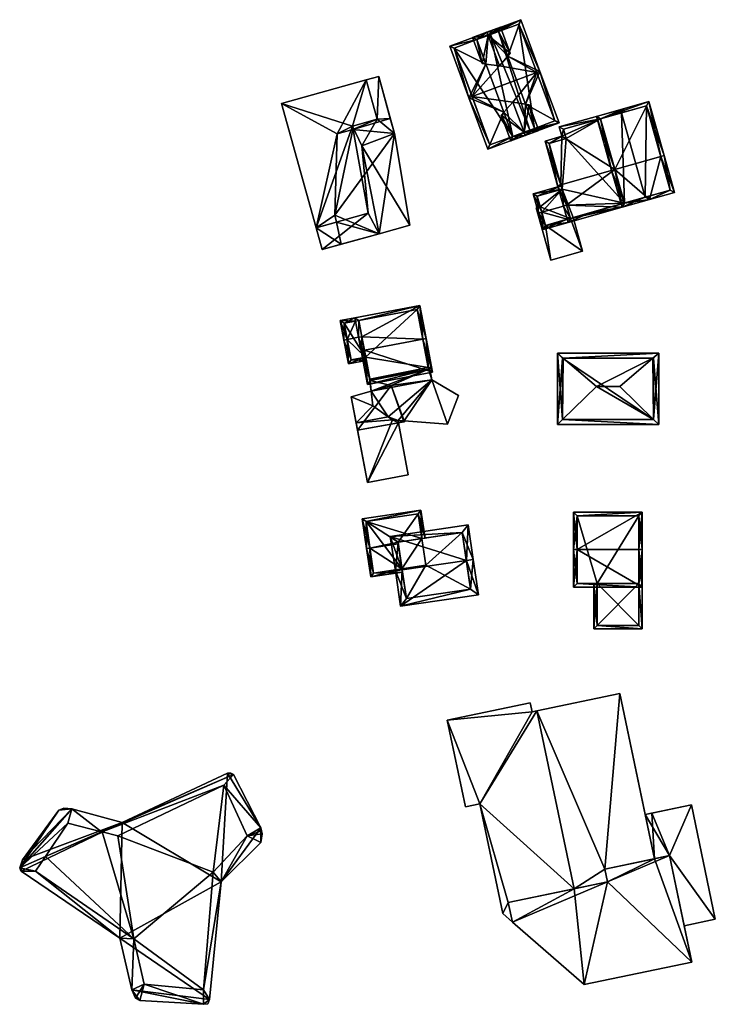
# Model space of a CAD drawing. Header units: inches. Extents: x 2685601 to 2690022, y 1235992 to 1239010.
# Tile 116 of 256: x 2685614 to 2685716, y 1237805 to 1237950. Entities that reach past the tile are written whole.
import ezdxf

# ---------------------------------------------------------------- set-up
doc = ezdxf.new("R2010")
doc.units = ezdxf.units.IN
doc.header["$MEASUREMENT"] = 0
doc.layers.add('Flugdach', color=10, linetype='Continuous')
doc.layers.add('Gebaeude Einzelhaus', color=10, linetype='Continuous')

msp = doc.modelspace()

# ---------------------------------------------------------------- meshes
at = {"layer": 'Flugdach'}
mesh = msp.add_polyface(dxfattribs=at)
corners = [(2685709.589, 1237826.806, 461.159), (2685712.826, 1237834.266, 461.159), (2685707, 1237833.047, 461.159), (2685716.344, 1237817.451, 461.159), (2685707.38, 1237826.344, 461.159), (2685706.021, 1237832.842, 461.159), (2685711.747, 1237816.49, 461.159), (2685712.826, 1237834.266, 461.059), (2685716.344, 1237817.451, 461.059), (2685706.021, 1237832.842, 461.132), (2685706.021, 1237832.843, 461.059), (2685711.747, 1237816.49, 461.059), (2685709.589, 1237826.806, 461.059), (2685707.38, 1237826.344, 461.059)]
mesh.append_faces([[corners[k] for k in face] for face in [(3, 0, 6), (0, 2, 4), (4, 2, 5), (3, 1, 0), (0, 1, 2)]], dxfattribs={"color": 13})
mesh.append_faces([[corners[k] for k in face] for face in [(7, 12, 10), (10, 12, 13), (7, 8, 12), (12, 8, 11), (8, 3, 11), (11, 3, 6), (10, 2, 7), (10, 9, 2), (9, 5, 2), (2, 1, 7), (1, 3, 7), (7, 3, 8)]], dxfattribs={"color": 41})
at = {"layer": 'Gebaeude Einzelhaus'}
mesh = msp.add_polyface(dxfattribs=at)
corners = [(2685681.235, 1237946.917, 463.419), (2685687.694, 1237949.846, 463.113), (2685677.231, 1237945.965, 463.113), (2685685.764, 1237944.492, 465.776), (2685690.521, 1237942.225, 468.09), (2685684.425, 1237948.1, 463.419), (2685682.57, 1237943.322, 465.767), (2685680.059, 1237938.344, 468.09), (2685680.527, 1237938.518, 468.09), (2685684.546, 1237943.043, 466.348), (2685690.052, 1237942.051, 468.09), (2685686.524, 1237932.665, 463.421), (2685682.866, 1237930.775, 463.113), (2685693.329, 1237934.656, 463.113), (2685685.2, 1237936.233, 465.767), (2685688.385, 1237937.429, 465.776), (2685689.713, 1237933.849, 463.422), (2685686.518, 1237937.726, 466.348), (2685677.874, 1237945.67, 463.419), (2685687.399, 1237949.204, 463.419), (2685683.161, 1237931.418, 463.421), (2685692.686, 1237934.951, 463.421), (2685692.686, 1237934.951, 451.695), (2685687.399, 1237949.204, 451.695), (2685684.425, 1237948.101, 451.695), (2685677.874, 1237945.67, 451.695), (2685681.235, 1237946.918, 451.695), (2685683.161, 1237931.418, 451.695), (2685686.524, 1237932.665, 451.695), (2685689.713, 1237933.849, 451.695)]
mesh.append_faces([[corners[k] for k in face] for face in [(13, 21, 4), (4, 21, 10), (13, 16, 21), (12, 11, 13), (13, 11, 16), (12, 20, 11), (12, 7, 20), (20, 7, 8), (19, 4, 10), (0, 1, 5), (5, 1, 19), (19, 1, 4), (18, 2, 0), (0, 2, 1), (18, 7, 2), (18, 8, 7), (17, 8, 14), (14, 8, 7), (15, 10, 17), (17, 10, 8), (15, 4, 10), (16, 13, 15), (13, 16, 11), (15, 13, 4), (14, 12, 11), (12, 14, 7), (11, 12, 13), (9, 10, 3), (3, 10, 4), (6, 8, 9), (9, 8, 10), (6, 7, 8), (0, 2, 6), (6, 2, 7), (5, 1, 0), (1, 5, 3), (1, 3, 4), (0, 1, 2)]], dxfattribs={"color": 13})
mesh.append_faces([[corners[k] for k in face] for face in [(26, 28, 25), (25, 28, 27), (29, 23, 22), (29, 24, 23), (16, 29, 21), (21, 29, 22), (20, 28, 11), (20, 27, 28), (8, 18, 20), (20, 18, 27), (27, 18, 25), (26, 25, 0), (0, 25, 18), (19, 24, 5), (19, 23, 24), (19, 22, 23), (10, 21, 19), (19, 21, 22)]], dxfattribs={"color": 41})
mesh = msp.add_polyface(dxfattribs=at)
corners = [(2685682.882, 1237947.528, 466.348), (2685686.134, 1237944.932, 465.602), (2685684.72, 1237948.743, 465.602), (2685685.764, 1237944.492, 465.776), (2685682.708, 1237947.996, 466.348), (2685684.546, 1237943.043, 466.348), (2685688.17, 1237933.275, 466.348), (2685690.355, 1237933.554, 465.602), (2685688.951, 1237937.338, 465.602), (2685688.344, 1237932.806, 466.348), (2685688.385, 1237937.429, 465.776), (2685686.518, 1237937.726, 466.348), (2685684.825, 1237935.808, 465.602), (2685686.229, 1237932.023, 465.602), (2685685.2, 1237936.233, 465.767), (2685680.593, 1237947.213, 465.602), (2685682.007, 1237943.401, 465.602), (2685682.57, 1237943.322, 465.767), (2685684.425, 1237948.1, 465.776), (2685689.713, 1237933.849, 465.776), (2685681.235, 1237946.918, 465.767), (2685686.524, 1237932.665, 465.767), (2685686.524, 1237932.665, 463.421), (2685689.029, 1237933.595, 451.695), (2685686.524, 1237932.665, 451.695), (2685689.713, 1237933.849, 463.422), (2685689.713, 1237933.849, 451.695), (2685684.425, 1237948.1, 463.419), (2685681.235, 1237946.917, 463.419), (2685683.252, 1237947.665, 451.695), (2685681.235, 1237946.918, 451.695), (2685684.425, 1237948.1, 451.695)]
mesh.append_faces([[corners[k] for k in face] for face in [(21, 12, 14), (21, 13, 12), (21, 9, 13), (21, 6, 9), (4, 20, 15), (15, 20, 16), (16, 20, 17), (4, 0, 20), (7, 19, 8), (8, 19, 10), (7, 9, 19), (19, 9, 6), (1, 18, 2), (2, 18, 4), (4, 18, 0), (1, 3, 18), (0, 17, 5), (0, 16, 17), (4, 15, 0), (0, 15, 16), (14, 6, 11), (6, 13, 9), (14, 12, 6), (6, 12, 13), (6, 10, 11), (6, 8, 10), (9, 7, 6), (6, 7, 8), (3, 0, 5), (0, 2, 4), (3, 1, 0), (0, 1, 2)]], dxfattribs={"color": 13})
mesh.append_faces([[corners[k] for k in face] for face in [(23, 31, 26), (23, 29, 31), (23, 24, 29), (29, 24, 30), (14, 22, 21), (17, 20, 28), (27, 0, 18), (27, 28, 0), (0, 28, 20), (31, 29, 27), (27, 29, 28), (28, 29, 30), (18, 3, 27), (25, 10, 19), (6, 25, 19), (25, 23, 26), (6, 22, 25), (25, 22, 23), (23, 22, 24), (6, 21, 22)]], dxfattribs={"color": 41})
mesh = msp.add_polyface(dxfattribs=at)
corners = [(2685664.299, 1237931.303, 467.033), (2685666.829, 1237918.346, 467.033), (2685671.347, 1237919.59, 467.033), (2685669.095, 1237933.095, 467.033), (2685662.895, 1237934.166, 475.132), (2685666.557, 1237935.183, 475.132), (2685664.949, 1237940.976, 475.132), (2685652.464, 1237937.51, 475.132), (2685657.541, 1237919.225, 475.132), (2685665.218, 1237921.369, 475.132), (2685665.218, 1237921.369, 472.114), (2685666.829, 1237918.346, 472.114), (2685664.299, 1237931.303, 472.114), (2685658.427, 1237916.033, 472.114), (2685666.557, 1237935.183, 472.114), (2685669.097, 1237933.096, 472.114), (2685662.895, 1237934.166, 472.114), (2685666.769, 1237941.481, 472.114), (2685664.949, 1237940.976, 472.114), (2685657.541, 1237919.225, 472.114), (2685669.095, 1237933.095, 461.149), (2685671.347, 1237919.59, 461.149), (2685669.091, 1237933.118, 467.033), (2685668.479, 1237935.321, 461.149), (2685668.479, 1237935.321, 467.033), (2685669.091, 1237933.118, 461.149), (2685666.829, 1237918.346, 461.149), (2685661.226, 1237916.804, 467.033), (2685661.226, 1237916.804, 461.149), (2685660.539, 1237920.062, 461.149), (2685660.325, 1237921.077, 461.149), (2685662.978, 1237933.708, 461.149), (2685660.662, 1237933.029, 461.149), (2685652.464, 1237937.51, 461.148), (2685657.541, 1237919.225, 461.148), (2685664.949, 1237940.976, 461.149), (2685662.895, 1237934.166, 461.149), (2685666.557, 1237935.183, 461.149), (2685669.097, 1237933.096, 461.149), (2685669.091, 1237933.117, 461.149), (2685666.769, 1237941.481, 461.149), (2685658.427, 1237916.033, 461.148)]
mesh.append_faces([[corners[k] for k in face] for face in [(13, 10, 19), (14, 17, 18), (14, 15, 17), (10, 12, 16), (16, 12, 14), (14, 12, 15), (13, 11, 10), (10, 11, 12), (4, 8, 9), (4, 7, 8), (4, 6, 7), (4, 5, 6), (0, 2, 3), (0, 1, 2)]], dxfattribs={"color": 13})
mesh.append_faces([[corners[k] for k in face] for face in [(31, 37, 23), (23, 37, 40), (40, 37, 35), (31, 36, 37), (34, 28, 41), (34, 29, 28), (20, 39, 38), (11, 27, 1), (27, 41, 28), (11, 13, 27), (27, 13, 41), (19, 41, 13), (19, 34, 41), (17, 40, 18), (18, 40, 35), (15, 24, 17), (17, 24, 40), (40, 24, 23), (15, 22, 24), (15, 38, 22), (22, 38, 39), (38, 3, 20), (3, 12, 0), (38, 15, 3), (3, 15, 12), (12, 11, 0), (0, 11, 1), (34, 30, 29), (34, 32, 30), (32, 36, 31), (32, 35, 36), (36, 35, 37), (34, 33, 32), (32, 33, 35), (7, 18, 33), (33, 18, 35), (7, 6, 18), (6, 5, 18), (18, 5, 14), (5, 4, 14), (14, 4, 16), (4, 9, 16), (16, 9, 10), (9, 8, 10), (10, 8, 19), (19, 33, 34), (19, 7, 33), (19, 8, 7), (26, 20, 21), (20, 31, 25), (25, 31, 23), (26, 30, 20), (20, 30, 31), (31, 30, 32), (26, 29, 30), (26, 28, 29), (1, 21, 2), (1, 26, 21), (1, 27, 26), (26, 27, 28), (25, 23, 22), (22, 23, 24), (21, 20, 2), (2, 20, 3)]], dxfattribs={"color": 41})
mesh = msp.add_polyface(dxfattribs=at)
corners = [(2685702.523, 1237936.129, 460.976), (2685703.004, 1237936.265, 460.976), (2685702.868, 1237936.746, 460.581), (2685699.454, 1237935.263, 460.976), (2685693.365, 1237934.064, 460.581), (2685693.754, 1237932.685, 461.712), (2685693.597, 1237925.559, 467.094), (2685691.264, 1237931.983, 461.712), (2685701.559, 1237927.807, 467.094), (2685693.116, 1237925.423, 467.094), (2685694.998, 1237920.599, 462.023), (2685694.653, 1237919.982, 461.532), (2685702.614, 1237922.229, 461.531), (2685694.517, 1237920.464, 462.022), (2685706.026, 1237923.713, 462.022), (2685706.644, 1237923.368, 461.531), (2685702.959, 1237922.846, 462.021), (2685694.445, 1237922.558, 464.026), (2685706.509, 1237923.848, 462.021), (2685693.964, 1237922.422, 464.026), (2685697.83, 1237921.399, 462.022), (2685693.983, 1237933.719, 460.976), (2685694.371, 1237932.34, 462.107), (2685691.881, 1237931.638, 462.106), (2685699.454, 1237935.264, 452.313), (2685702.523, 1237936.129, 452.314), (2685693.983, 1237933.719, 452.313), (2685694.371, 1237932.34, 452.313), (2685691.881, 1237931.638, 452.313), (2685693.781, 1237924.909, 461.957), (2685693.781, 1237924.909, 452.313), (2685702.959, 1237922.847, 452.314), (2685706.026, 1237923.713, 452.314), (2685695.409, 1237920.715, 460.959), (2685695.409, 1237920.715, 452.313), (2685694.998, 1237920.599, 460.959), (2685694.998, 1237920.599, 452.313)]
mesh.append_faces([[corners[k] for k in face] for face in [(5, 23, 7), (7, 23, 9), (9, 23, 6), (5, 22, 23), (4, 21, 5), (5, 21, 22), (4, 3, 21), (4, 2, 3), (3, 2, 0), (0, 2, 1), (17, 9, 6), (17, 19, 9), (12, 14, 15), (15, 14, 18), (11, 20, 12), (12, 20, 14), (11, 10, 20), (11, 13, 10), (17, 9, 19), (17, 6, 9), (17, 8, 6), (17, 16, 8), (14, 15, 18), (10, 12, 17), (17, 12, 16), (16, 12, 14), (14, 12, 15), (13, 11, 10), (10, 11, 12), (6, 7, 9), (3, 5, 8), (8, 5, 6), (6, 5, 7), (3, 4, 5), (0, 2, 3), (3, 2, 4), (0, 1, 2)]], dxfattribs={"color": 13})
mesh.append_faces([[corners[k] for k in face] for face in [(24, 27, 26), (27, 30, 28), (30, 34, 36), (24, 31, 27), (27, 31, 30), (30, 31, 34), (24, 25, 31), (31, 25, 32), (33, 10, 35), (31, 20, 34), (34, 20, 33), (33, 20, 10), (31, 14, 20), (31, 32, 14), (29, 28, 30), (29, 23, 28), (17, 6, 29), (29, 6, 23), (23, 27, 28), (23, 22, 27), (22, 21, 27), (27, 21, 26), (3, 26, 21), (3, 24, 26), (3, 0, 24), (24, 0, 25)]], dxfattribs={"color": 41})
mesh = msp.add_polyface(dxfattribs=at)
corners = [(2685701.559, 1237927.806, 467.312), (2685706.554, 1237937.786, 460.751), (2685698.836, 1237935.609, 460.751), (2685708.313, 1237929.713, 467.312), (2685708.794, 1237929.849, 467.312), (2685701.078, 1237927.67, 467.312), (2685702.614, 1237922.229, 461.531), (2685706.644, 1237923.368, 461.531), (2685710.33, 1237924.408, 461.531), (2685709.713, 1237924.753, 462.041), (2685702.959, 1237922.846, 462.041), (2685706.209, 1237937.169, 461.149), (2685699.454, 1237935.264, 461.149), (2685709.713, 1237924.753, 452.314), (2685706.209, 1237937.169, 452.314), (2685702.523, 1237936.129, 460.976), (2685699.454, 1237935.263, 460.976), (2685702.523, 1237936.129, 452.314), (2685701.559, 1237927.807, 467.094), (2685702.959, 1237922.846, 462.021), (2685706.026, 1237923.713, 462.022), (2685706.026, 1237923.713, 452.314)]
mesh.append_faces([[corners[k] for k in face] for face in [(1, 12, 2), (2, 12, 5), (5, 12, 0), (4, 11, 1), (1, 11, 12), (4, 3, 11), (10, 5, 0), (10, 6, 5), (9, 7, 10), (10, 7, 6), (9, 8, 7), (9, 4, 8), (9, 3, 4), (3, 8, 4), (0, 7, 3), (3, 7, 8), (5, 6, 0), (0, 6, 7), (0, 2, 5), (4, 1, 3), (3, 1, 0), (0, 1, 2)]], dxfattribs={"color": 13})
mesh.append_faces([[corners[k] for k in face] for face in [(21, 14, 13), (21, 17, 14), (10, 20, 9), (9, 20, 13), (13, 20, 21), (10, 19, 20), (18, 12, 16), (18, 0, 12), (19, 10, 18), (18, 10, 0), (15, 14, 17), (15, 11, 14), (15, 12, 11), (15, 16, 12), (11, 13, 14), (3, 9, 11), (11, 9, 13)]], dxfattribs={"color": 41})
mesh = msp.add_polyface(dxfattribs=at)
corners = [(2685694.998, 1237920.599, 462.023), (2685694.445, 1237922.558, 464.026), (2685693.964, 1237922.422, 464.026), (2685694.517, 1237920.464, 462.022), (2685690.781, 1237921.524, 464.025), (2685690.989, 1237918.948, 461.531), (2685690.299, 1237921.388, 464.025), (2685694.653, 1237919.982, 461.532), (2685693.781, 1237924.909, 461.957), (2685693.645, 1237925.39, 461.535), (2685689.5, 1237924.22, 461.535), (2685691.334, 1237919.565, 462.022), (2685690.118, 1237923.875, 461.957), (2685690.118, 1237923.875, 452.313), (2685693.781, 1237924.909, 452.313), (2685690.558, 1237922.315, 460.959), (2685690.558, 1237922.315, 452.313), (2685691.334, 1237919.565, 460.959), (2685694.998, 1237920.599, 460.959), (2685694.998, 1237920.599, 452.313), (2685691.334, 1237919.565, 452.313)]
mesh.append_faces([[corners[k] for k in face] for face in [(12, 9, 8), (12, 10, 9), (12, 6, 10), (12, 4, 6), (11, 6, 4), (11, 5, 6), (3, 7, 11), (11, 7, 5), (8, 2, 1), (8, 4, 2), (8, 10, 4), (4, 10, 6), (8, 9, 10), (3, 5, 7), (3, 4, 5), (5, 4, 6), (0, 2, 3), (3, 2, 4), (0, 1, 2)]], dxfattribs={"color": 13})
mesh.append_faces([[corners[k] for k in face] for face in [(16, 19, 20), (13, 14, 16), (16, 14, 19), (18, 3, 17), (17, 3, 11), (18, 0, 3), (11, 15, 17), (15, 13, 16), (15, 12, 13), (11, 4, 15), (15, 4, 12), (13, 8, 14), (13, 12, 8)]], dxfattribs={"color": 41})
mesh = msp.add_polyface(dxfattribs=at)
corners = [(2685691.334, 1237919.565, 460.959), (2685692.141, 1237914.449, 460.959), (2685696.805, 1237915.765, 460.959), (2685689.968, 1237922.148, 460.959), (2685694.998, 1237920.599, 460.959), (2685695.409, 1237920.715, 460.959), (2685690.558, 1237922.315, 460.959), (2685696.805, 1237915.765, 452.313), (2685695.409, 1237920.715, 452.313), (2685689.968, 1237922.148, 452.313), (2685690.558, 1237922.315, 452.313), (2685692.141, 1237914.449, 452.313), (2685691.334, 1237919.565, 452.313), (2685694.998, 1237920.599, 452.313)]
mesh.append_faces([[corners[k] for k in face] for face in [(3, 0, 6), (0, 2, 4), (4, 2, 5), (3, 1, 0), (0, 1, 2)]], dxfattribs={"color": 13})
mesh.append_faces([[corners[k] for k in face] for face in [(12, 9, 10), (12, 11, 9), (8, 7, 13), (13, 7, 12), (12, 7, 11), (2, 1, 7), (7, 1, 11), (1, 3, 11), (11, 3, 9), (9, 6, 10), (9, 3, 6), (2, 7, 5), (5, 7, 8)]], dxfattribs={"color": 41})
mesh = msp.add_polyface(dxfattribs=at)
corners = [(2685663.241, 1237905.975, 467.837), (2685663.334, 1237905.484, 468.322), (2685663.825, 1237905.577, 468.322), (2685672.82, 1237907.791, 467.837), (2685664.278, 1237903.187, 470.684), (2685664.164, 1237901.108, 472.647), (2685663.787, 1237903.094, 470.684), (2685664.655, 1237901.201, 472.647), (2685673.252, 1237902.831, 472.647), (2685673.743, 1237902.924, 472.647), (2685665.099, 1237896.171, 467.504), (2685674.679, 1237897.988, 467.504), (2685672.423, 1237907.206, 468.323), (2685665.498, 1237896.756, 468.016), (2685674.094, 1237898.385, 468.015), (2685674.039, 1237898.673, 467.504), (2685672.423, 1237907.206, 457.836), (2685674.094, 1237898.385, 467.504), (2685674.039, 1237898.673, 457.836), (2685663.825, 1237905.578, 457.836), (2685664.851, 1237900.168, 467.95), (2685665.465, 1237896.931, 467.504), (2685664.851, 1237900.168, 457.836), (2685665.465, 1237896.931, 457.836), (2685665.498, 1237896.756, 467.504), (2685674.094, 1237898.385, 457.836), (2685665.498, 1237896.756, 457.836)]
mesh.append_faces([[corners[k] for k in face] for face in [(10, 14, 11), (11, 14, 9), (9, 14, 8), (5, 13, 10), (10, 13, 14), (5, 7, 13), (12, 9, 8), (2, 3, 12), (12, 3, 9), (1, 0, 2), (2, 0, 3), (6, 4, 5), (5, 4, 7), (7, 11, 8), (8, 11, 9), (5, 10, 7), (7, 10, 11), (3, 8, 9), (3, 4, 8), (8, 4, 7), (7, 4, 5), (5, 4, 6), (0, 2, 3), (3, 2, 4), (0, 1, 2)]], dxfattribs={"color": 13})
mesh.append_faces([[corners[k] for k in face] for face in [(23, 25, 26), (22, 18, 23), (23, 18, 25), (22, 16, 18), (22, 19, 16), (14, 24, 17), (14, 13, 24), (13, 21, 24), (21, 22, 23), (13, 20, 21), (21, 20, 22), (13, 7, 20), (20, 7, 4), (12, 16, 2), (2, 16, 19), (16, 15, 18), (15, 14, 17), (15, 8, 14), (16, 12, 15), (15, 12, 8)]], dxfattribs={"color": 41})
mesh = msp.add_polyface(dxfattribs=at)
corners = [(2685663.787, 1237903.094, 470.684), (2685663.825, 1237905.577, 468.322), (2685663.334, 1237905.484, 468.322), (2685664.278, 1237903.187, 470.684), (2685661.113, 1237905.571, 467.837), (2685663.241, 1237905.975, 467.837), (2685662.15, 1237902.783, 470.684), (2685661.659, 1237902.69, 470.684), (2685662.324, 1237899.18, 467.504), (2685664.944, 1237899.676, 467.504), (2685664.851, 1237900.168, 467.95), (2685661.696, 1237905.173, 468.322), (2685662.723, 1237899.764, 467.949), (2685663.825, 1237905.578, 457.836), (2685661.696, 1237905.173, 457.836), (2685662.723, 1237899.764, 457.836), (2685664.851, 1237900.168, 457.836)]
mesh.append_faces([[corners[k] for k in face] for face in [(8, 12, 9), (9, 12, 10), (8, 7, 12), (12, 7, 6), (7, 11, 6), (11, 5, 2), (7, 4, 11), (11, 4, 5), (8, 6, 7), (8, 10, 6), (6, 10, 0), (0, 10, 3), (8, 9, 10), (6, 4, 7), (0, 2, 6), (6, 2, 4), (4, 2, 5), (3, 1, 0), (0, 1, 2)]], dxfattribs={"color": 13})
mesh.append_faces([[corners[k] for k in face] for face in [(13, 16, 14), (14, 16, 15), (15, 16, 12), (12, 16, 10), (12, 14, 15), (6, 11, 12), (12, 11, 14), (2, 14, 11), (1, 13, 2), (2, 13, 14)]], dxfattribs={"color": 41})
mesh = msp.add_polyface(dxfattribs=at)
corners = [(2685708.01, 1237900.76, 464.357), (2685693.081, 1237900.76, 464.357), (2685693.957, 1237900.01, 465.23), (2685707.134, 1237900.01, 465.23), (2685698.824, 1237895.843, 470.082), (2685702.268, 1237895.843, 470.082), (2685707.241, 1237890.996, 465.124), (2685708.01, 1237890.246, 464.357), (2685693.081, 1237890.246, 464.357), (2685693.851, 1237890.996, 465.124), (2685707.26, 1237900.01, 465.105), (2685693.831, 1237900.01, 465.105), (2685693.831, 1237890.996, 465.105), (2685707.26, 1237890.996, 465.105), (2685707.26, 1237900.01, 452.843), (2685707.26, 1237890.996, 452.843), (2685693.831, 1237900.01, 452.843), (2685693.831, 1237890.996, 452.843)]
mesh.append_faces([[corners[k] for k in face] for face in [(9, 6, 7), (7, 6, 13), (13, 10, 7), (12, 9, 8), (11, 12, 8), (8, 9, 7), (2, 11, 1), (1, 11, 8), (3, 2, 0), (10, 3, 0), (7, 10, 0), (0, 2, 1), (9, 6, 4), (4, 6, 5), (8, 7, 9), (9, 7, 6), (1, 9, 2), (2, 9, 4), (1, 8, 9), (6, 3, 5), (7, 0, 6), (6, 0, 3), (3, 4, 5), (0, 2, 3), (3, 2, 4), (0, 1, 2)]], dxfattribs={"color": 13})
mesh.append_faces([[corners[k] for k in face] for face in [(15, 17, 16), (15, 16, 14), (9, 17, 15), (9, 15, 6), (12, 17, 9), (6, 15, 13), (16, 17, 11), (11, 17, 12), (14, 16, 2), (2, 16, 11), (3, 14, 2), (10, 14, 3), (15, 14, 13), (13, 14, 10)]], dxfattribs={"color": 41})
mesh = msp.add_polyface(dxfattribs=at)
corners = [(2685665.498, 1237896.756, 467.504), (2685665.644, 1237895.158, 467.504), (2685668.604, 1237895.984, 467.504), (2685665.413, 1237896.92, 467.504), (2685674.575, 1237896.854, 467.504), (2685670.524, 1237890.806, 467.504), (2685674.094, 1237898.385, 467.504), (2685676.912, 1237890.323, 467.504), (2685678.547, 1237894.545, 467.504), (2685674.266, 1237898.719, 467.504), (2685674.039, 1237898.673, 467.504), (2685665.465, 1237896.931, 467.504), (2685665.413, 1237896.92, 457.836), (2685665.644, 1237895.158, 457.836), (2685670.524, 1237890.806, 457.836), (2685676.912, 1237890.323, 457.836), (2685678.547, 1237894.545, 457.836), (2685674.575, 1237896.854, 457.836), (2685674.266, 1237898.719, 457.836), (2685674.039, 1237898.673, 457.836), (2685665.465, 1237896.931, 457.836), (2685669.627, 1237890.874, 457.836), (2685668.161, 1237891.401, 457.836), (2685668.799, 1237890.937, 457.836), (2685665.925, 1237893.025, 457.836), (2685665.498, 1237896.756, 457.836), (2685674.094, 1237898.385, 457.836)]
mesh.append_faces([[corners[k] for k in face] for face in [(3, 0, 11), (6, 9, 10), (6, 4, 9), (4, 7, 8), (4, 5, 7), (0, 2, 6), (6, 2, 4), (4, 2, 5), (3, 1, 0), (0, 1, 2)]], dxfattribs={"color": 13})
mesh.append_faces([[corners[k] for k in face] for face in [(17, 26, 18), (18, 26, 19), (25, 12, 20), (17, 13, 26), (26, 13, 25), (25, 13, 12), (17, 22, 13), (13, 22, 24), (17, 21, 22), (22, 21, 23), (17, 14, 21), (17, 15, 14), (17, 16, 15), (12, 11, 20), (12, 3, 11), (18, 19, 9), (9, 19, 10), (9, 4, 18), (18, 4, 17), (4, 8, 17), (17, 8, 16), (8, 7, 16), (16, 7, 15), (15, 7, 14), (14, 7, 5), (3, 13, 1), (3, 12, 13)]], dxfattribs={"color": 41})
mesh = msp.add_polyface(dxfattribs=at)
corners = [(2685663.664, 1237889.407, 470.759), (2685668.604, 1237895.984, 470.759), (2685662.735, 1237894.346, 470.759), (2685670.483, 1237890.643, 470.759), (2685670.578, 1237890.66, 470.759), (2685670.524, 1237890.806, 467.504), (2685670.578, 1237890.66, 457.836), (2685670.524, 1237890.806, 457.836), (2685668.604, 1237895.984, 467.504), (2685665.644, 1237895.158, 467.504), (2685662.735, 1237894.346, 457.836), (2685665.644, 1237895.158, 457.836), (2685663.455, 1237890.516, 465.019), (2685663.455, 1237890.516, 457.836), (2685663.664, 1237889.407, 465.019), (2685669.697, 1237890.501, 465.019), (2685670.483, 1237890.643, 457.836), (2685669.697, 1237890.501, 457.836), (2685665.925, 1237893.025, 457.836), (2685668.161, 1237891.401, 457.836), (2685669.627, 1237890.874, 457.836)]
mesh.append_faces([[corners[k] for k in face] for face in [(4, 1, 3), (3, 1, 0), (0, 1, 2)]], dxfattribs={"color": 13})
mesh.append_faces([[corners[k] for k in face] for face in [(16, 7, 6), (17, 20, 16), (16, 20, 7), (13, 18, 19), (13, 10, 18), (18, 10, 11), (4, 3, 6), (6, 3, 16), (16, 15, 17), (15, 0, 14), (16, 3, 15), (15, 3, 0), (2, 12, 0), (0, 12, 14), (2, 10, 12), (12, 10, 13), (10, 9, 11), (9, 1, 8), (10, 2, 9), (9, 2, 1), (1, 5, 8), (5, 6, 7), (1, 4, 5), (5, 4, 6)]], dxfattribs={"color": 41})
mesh = msp.add_polyface(dxfattribs=at)
corners = [(2685665.104, 1237881.744, 465.019), (2685669.697, 1237890.501, 465.019), (2685663.664, 1237889.407, 465.019), (2685671.131, 1237882.878, 465.019), (2685663.455, 1237890.516, 465.019), (2685663.455, 1237890.516, 457.836), (2685665.104, 1237881.744, 457.836), (2685671.131, 1237882.878, 457.836), (2685669.697, 1237890.501, 457.836), (2685668.799, 1237890.937, 457.836), (2685668.161, 1237891.401, 457.836), (2685669.627, 1237890.874, 457.836)]
mesh.append_faces([[corners[k] for k in face] for face in [(3, 1, 0), (0, 1, 2)]], dxfattribs={"color": 13})
mesh.append_faces([[corners[k] for k in face] for face in [(8, 9, 11), (9, 5, 10), (8, 6, 9), (9, 6, 5), (8, 7, 6), (7, 8, 3), (3, 8, 1), (3, 0, 7), (7, 0, 6), (2, 6, 0), (2, 5, 6), (2, 4, 5)]], dxfattribs={"color": 41})
mesh = msp.add_polyface(dxfattribs=at)
corners = [(2685669.614, 1237872.945, 465.072), (2685672.993, 1237877.663, 463.978), (2685664.341, 1237876.384, 463.978), (2685673.108, 1237873.461, 465.073), (2685673.602, 1237873.535, 465.073), (2685665.484, 1237872.073, 465.14), (2685664.989, 1237872, 465.14), (2685669.652, 1237872.69, 465.14), (2685665.605, 1237867.838, 463.978), (2685670.267, 1237868.527, 463.978), (2685670.194, 1237869.021, 464.116), (2685672.571, 1237877.095, 464.109), (2685664.909, 1237875.963, 464.109), (2685666.026, 1237868.405, 464.116), (2685673.108, 1237873.461, 456.043), (2685672.571, 1237877.095, 456.043), (2685664.909, 1237875.963, 456.043), (2685666.026, 1237868.405, 456.043), (2685670.194, 1237869.021, 456.043), (2685673.688, 1237869.538, 456.043)]
mesh.append_faces([[corners[k] for k in face] for face in [(8, 13, 9), (9, 13, 10), (8, 6, 13), (13, 6, 5), (1, 12, 2), (2, 12, 6), (6, 12, 5), (4, 11, 1), (1, 11, 12), (4, 3, 11), (8, 5, 6), (8, 10, 5), (5, 10, 7), (8, 9, 10), (0, 5, 7), (0, 2, 5), (5, 2, 6), (4, 1, 3), (3, 1, 0), (0, 1, 2)]], dxfattribs={"color": 13})
mesh.append_faces([[corners[k] for k in face] for face in [(14, 16, 15), (14, 18, 16), (16, 18, 17), (14, 19, 18), (17, 18, 13), (13, 18, 10), (5, 17, 13), (5, 16, 17), (5, 12, 16), (12, 11, 16), (16, 11, 15), (15, 11, 14), (14, 11, 3)]], dxfattribs={"color": 41})
mesh = msp.add_polyface(dxfattribs=at)
corners = [(2685695.983, 1237871.874, 469.003), (2685705.575, 1237877.344, 465.02), (2685695.483, 1237877.344, 465.02), (2685705.075, 1237871.874, 469.003), (2685705.575, 1237871.874, 469.003), (2685695.483, 1237871.874, 469.003), (2685705.575, 1237866.344, 465.02), (2685695.483, 1237866.344, 465.02), (2685695.983, 1237876.844, 465.384), (2685705.075, 1237876.844, 465.384), (2685695.983, 1237866.844, 465.38), (2685705.075, 1237866.844, 465.38), (2685705.075, 1237866.844, 458.883), (2685705.075, 1237866.844, 453.591), (2685705.075, 1237876.844, 453.591), (2685695.983, 1237876.844, 453.591), (2685695.983, 1237866.844, 453.591), (2685698.944, 1237866.844, 458.883), (2685698.944, 1237866.844, 453.591)]
mesh.append_faces([[corners[k] for k in face] for face in [(3, 9, 4), (11, 3, 4), (6, 10, 11), (6, 11, 4), (7, 10, 6), (0, 10, 5), (8, 0, 5), (5, 10, 7), (2, 8, 5), (9, 8, 1), (4, 9, 1), (1, 8, 2), (7, 0, 5), (7, 6, 0), (0, 6, 3), (3, 6, 4), (0, 2, 5), (4, 1, 3), (3, 1, 0), (0, 1, 2)]], dxfattribs={"color": 13})
mesh.append_faces([[corners[k] for k in face] for face in [(14, 18, 15), (15, 18, 16), (14, 13, 18), (11, 17, 12), (17, 16, 18), (11, 10, 17), (17, 10, 16), (10, 15, 16), (0, 8, 10), (10, 8, 15), (8, 9, 15), (15, 9, 14), (12, 9, 11), (11, 9, 3), (12, 14, 9), (12, 13, 14)]], dxfattribs={"color": 41})
mesh = msp.add_polyface(dxfattribs=at)
corners = [(2685679.691, 1237870.258, 468.998), (2685679.929, 1237875.48, 467.007), (2685668.479, 1237873.788, 467.007), (2685680.68, 1237870.404, 468.998), (2685670.218, 1237868.857, 468.998), (2685669.23, 1237868.711, 468.998), (2685669.999, 1237863.509, 466.509), (2685681.449, 1237865.201, 466.509), (2685679.086, 1237874.345, 467.395), (2685680.314, 1237866.044, 466.982), (2685669.614, 1237872.945, 467.395), (2685670.841, 1237864.644, 466.982), (2685679.086, 1237874.345, 456.043), (2685680.314, 1237866.044, 456.043), (2685673.108, 1237873.461, 465.073), (2685673.108, 1237873.461, 456.043), (2685669.614, 1237872.945, 465.072), (2685670.194, 1237869.021, 464.116), (2685670.841, 1237864.644, 456.043), (2685669.652, 1237872.69, 465.14), (2685670.194, 1237869.021, 456.043), (2685673.688, 1237869.538, 456.043)]
mesh.append_faces([[corners[k] for k in face] for face in [(6, 11, 9), (6, 9, 7), (4, 11, 5), (10, 4, 5), (5, 11, 6), (8, 10, 2), (2, 10, 5), (1, 8, 2), (0, 8, 3), (9, 0, 3), (7, 9, 3), (3, 8, 1), (0, 7, 3), (5, 6, 4), (4, 6, 0), (0, 6, 7), (0, 2, 4), (4, 2, 5), (3, 1, 0), (0, 1, 2)]], dxfattribs={"color": 13})
mesh.append_faces([[corners[k] for k in face] for face in [(13, 21, 12), (12, 21, 15), (13, 18, 21), (21, 18, 20), (9, 11, 13), (13, 11, 18), (18, 17, 20), (17, 10, 19), (19, 10, 16), (17, 4, 10), (18, 11, 17), (17, 11, 4), (10, 14, 16), (14, 12, 15), (10, 8, 14), (14, 8, 12), (0, 9, 8), (8, 9, 12), (12, 9, 13)]], dxfattribs={"color": 41})
mesh = msp.add_polyface(dxfattribs=at)
corners = [(2685705.075, 1237866.844, 458.883), (2685705.575, 1237860.189, 458.883), (2685705.575, 1237869.53, 458.883), (2685698.944, 1237866.844, 458.883), (2685698.444, 1237860.189, 458.883), (2685705.075, 1237869.53, 458.883), (2685698.444, 1237866.844, 458.883), (2685698.944, 1237860.689, 458.883), (2685705.075, 1237860.689, 458.883), (2685705.075, 1237860.689, 453.591), (2685705.075, 1237866.844, 453.591), (2685698.944, 1237860.689, 453.591), (2685698.944, 1237866.844, 453.591)]
mesh.append_faces([[corners[k] for k in face] for face in [(7, 6, 3), (7, 4, 6), (0, 1, 8), (8, 1, 7), (7, 1, 4), (5, 2, 0), (0, 2, 1), (4, 3, 6), (0, 2, 5), (4, 1, 3), (3, 1, 0), (0, 1, 2)]], dxfattribs={"color": 13})
mesh.append_faces([[corners[k] for k in face] for face in [(9, 11, 10), (10, 11, 12), (8, 7, 9), (9, 7, 11), (11, 3, 12), (11, 7, 3), (8, 10, 0), (8, 9, 10)]], dxfattribs={"color": 41})
mesh = msp.add_polyface(dxfattribs=at)
corners = [(2685700.455, 1237822.964, 465.887), (2685712.868, 1237811.131, 465.887), (2685709.589, 1237826.806, 465.887), (2685697.006, 1237807.814, 465.887), (2685700.068, 1237824.815, 465.887), (2685686.454, 1237817.028, 465.887), (2685685.851, 1237819.91, 465.887), (2685700.068, 1237824.815, 463.72), (2685690.075, 1237848.101, 463.602), (2685695.547, 1237821.938, 463.602), (2685702.295, 1237850.658, 463.895), (2685700.455, 1237822.964, 463.72), (2685707.38, 1237826.344, 463.895), (2685676.873, 1237846.758, 463.895), (2685679.546, 1237833.975, 463.895), (2685681.656, 1237834.416, 463.848), (2685685.851, 1237819.91, 463.823), (2685685.034, 1237818.269, 463.848), (2685689.361, 1237847.953, 463.618), (2685686.454, 1237817.029, 463.822), (2685689.078, 1237849.311, 463.618), (2685686.454, 1237817.028, 452.858), (2685697.006, 1237807.814, 452.858), (2685712.868, 1237811.131, 452.858), (2685711.747, 1237816.49, 461.059), (2685711.747, 1237816.49, 461.159), (2685709.589, 1237826.806, 452.858), (2685709.589, 1237826.806, 461.059), (2685709.589, 1237826.806, 461.159), (2685707.38, 1237826.344, 452.858), (2685707.38, 1237826.344, 461.059), (2685707.38, 1237826.344, 461.159), (2685686.454, 1237817.03, 452.858), (2685700.455, 1237822.964, 452.858), (2685695.547, 1237821.938, 452.858), (2685685.851, 1237819.91, 452.858), (2685700.068, 1237824.815, 452.858), (2685702.295, 1237850.658, 452.858), (2685690.075, 1237848.101, 452.858), (2685706.021, 1237832.842, 461.159), (2685706.021, 1237832.843, 461.059), (2685706.021, 1237832.842, 461.132), (2685689.361, 1237847.953, 452.858), (2685689.078, 1237849.311, 452.858), (2685676.873, 1237846.758, 452.858), (2685679.546, 1237833.975, 452.858), (2685681.656, 1237834.416, 452.858), (2685685.034, 1237818.269, 452.858)]
mesh.append_faces([[corners[k] for k in face] for face in [(13, 18, 20), (16, 17, 19), (13, 15, 18), (18, 15, 8), (8, 15, 9), (9, 15, 16), (16, 15, 17), (13, 14, 15), (10, 7, 12), (7, 9, 11), (10, 8, 7), (7, 8, 9), (3, 0, 5), (5, 0, 6), (0, 2, 4), (3, 1, 0), (0, 1, 2)]], dxfattribs={"color": 13})
mesh.append_faces([[corners[k] for k in face] for face in [(42, 44, 43), (42, 46, 44), (44, 46, 45), (46, 35, 47), (47, 35, 32), (46, 34, 35), (42, 38, 46), (46, 38, 34), (17, 47, 19), (19, 47, 32), (17, 15, 47), (47, 15, 46), (15, 45, 46), (15, 14, 45), (14, 13, 45), (45, 13, 44), (13, 20, 44), (44, 20, 43), (20, 18, 43), (43, 18, 42), (18, 8, 42), (42, 8, 38), (37, 36, 38), (38, 36, 34), (34, 36, 33), (37, 29, 36), (37, 40, 29), (29, 40, 30), (40, 39, 41), (39, 12, 31), (37, 10, 40), (40, 10, 39), (39, 10, 12), (8, 37, 38), (8, 10, 37), (29, 33, 36), (34, 32, 35), (34, 21, 32), (33, 22, 34), (34, 22, 21), (29, 23, 33), (33, 23, 22), (29, 26, 23), (21, 19, 32), (19, 6, 16), (19, 5, 6), (6, 9, 16), (6, 0, 9), (9, 0, 11), (7, 11, 4), (4, 11, 0), (4, 12, 7), (12, 28, 31), (4, 2, 12), (12, 2, 28), (26, 29, 27), (27, 29, 30), (2, 25, 28), (24, 26, 27), (24, 23, 26), (2, 1, 25), (25, 1, 24), (24, 1, 23), (1, 3, 23), (23, 3, 22), (19, 3, 5), (19, 22, 3), (19, 21, 22)]], dxfattribs={"color": 41})
mesh = msp.add_polyface(dxfattribs=at)
corners = [(2685644.523, 1237838.933, 479.452), (2685628.982, 1237831.662, 479.451), (2685645.394, 1237838.734, 479.528), (2685645.095, 1237838.891, 479.468), (2685645.018, 1237838.932, 479.452), (2685621.003, 1237831.561, 479.467), (2685621.595, 1237833.673, 479.451), (2685613.898, 1237825.014, 479.527), (2685625.955, 1237830.328, 479.466), (2685617.715, 1237826.696, 479.508), (2685617.696, 1237826.669, 479.527), (2685626.045, 1237830.305, 479.527), (2685620.379, 1237833.813, 479.451), (2685619.834, 1237833.567, 479.451), (2685619.658, 1237833.487, 479.451), (2685614.301, 1237826.211, 479.527), (2685616.243, 1237824.519, 479.527), (2685614.099, 1237824.521, 479.527), (2685628.633, 1237814.651, 479.527), (2685614.084, 1237824.558, 479.527), (2685630.71, 1237814.579, 479.527), (2685630.439, 1237807.042, 479.527), (2685632.248, 1237807.886, 479.527), (2685630.974, 1237805.844, 479.527), (2685631.577, 1237805.491, 479.527), (2685640.957, 1237804.923, 479.527), (2685641.828, 1237805.627, 479.527), (2685641.627, 1237804.993, 479.527), (2685640.958, 1237807.036, 479.527), (2685643.578, 1237822.955, 479.527), (2685647.4, 1237829.716, 479.528), (2685649.41, 1237828.729, 479.528), (2685642.373, 1237824.365, 479.527), (2685649.611, 1237829.997, 479.528), (2685649.509, 1237830.462, 479.528), (2685649.411, 1237830.913, 479.528), (2685643.987, 1237837.185, 479.528), (2685628.372, 1237829.726, 479.527), (2685625.955, 1237830.328, 482.632), (2685621.003, 1237831.561, 482.632), (2685617.715, 1237826.696, 482.632), (2685630.71, 1237814.579, 482.632), (2685616.243, 1237824.519, 482.632), (2685626.045, 1237830.305, 482.632), (2685640.958, 1237807.036, 482.632), (2685632.248, 1237807.886, 482.632), (2685642.373, 1237824.365, 482.632), (2685628.372, 1237829.726, 482.632), (2685643.987, 1237837.185, 482.632), (2685647.4, 1237829.716, 482.632), (2685645.095, 1237838.891, 460.69), (2685645.018, 1237838.932, 460.69), (2685644.523, 1237838.933, 460.69), (2685628.982, 1237831.662, 460.69), (2685621.595, 1237833.673, 460.69), (2685620.379, 1237833.813, 460.69), (2685619.834, 1237833.567, 460.69), (2685619.658, 1237833.487, 460.69), (2685614.301, 1237826.211, 460.69), (2685613.898, 1237825.014, 460.69), (2685614.084, 1237824.558, 460.69), (2685614.099, 1237824.521, 460.69), (2685628.633, 1237814.651, 460.69), (2685630.439, 1237807.042, 460.69), (2685630.974, 1237805.844, 460.69), (2685631.577, 1237805.491, 460.69), (2685640.957, 1237804.923, 460.69), (2685641.627, 1237804.993, 460.69), (2685641.828, 1237805.627, 460.69), (2685643.578, 1237822.955, 460.69), (2685649.41, 1237828.729, 460.69), (2685649.611, 1237829.997, 460.69), (2685649.509, 1237830.462, 460.69), (2685649.411, 1237830.913, 460.69), (2685645.394, 1237838.734, 460.69)]
mesh.append_faces([[corners[k] for k in face] for face in [(47, 46, 48), (48, 46, 49), (43, 41, 47), (47, 41, 46), (46, 41, 44), (44, 41, 45), (38, 40, 43), (43, 40, 41), (41, 40, 42), (38, 39, 40), (19, 16, 7), (7, 16, 10), (36, 11, 37), (36, 2, 11), (30, 35, 36), (36, 35, 2), (30, 34, 35), (30, 33, 34), (30, 31, 33), (28, 29, 32), (32, 29, 30), (30, 29, 31), (28, 26, 29), (22, 25, 28), (28, 25, 26), (26, 25, 27), (22, 24, 25), (22, 23, 24), (20, 21, 22), (22, 21, 23), (16, 18, 20), (20, 18, 21), (19, 17, 16), (16, 17, 18), (14, 15, 7), (6, 14, 7), (6, 13, 14), (6, 12, 13), (2, 1, 11), (11, 1, 8), (10, 9, 7), (5, 7, 9), (1, 6, 8), (8, 6, 5), (5, 6, 7), (0, 3, 4), (0, 2, 3), (0, 1, 2)]], dxfattribs={"color": 13})
mesh.append_faces([[corners[k] for k in face] for face in [(73, 52, 74), (74, 52, 50), (50, 52, 51), (54, 56, 55), (54, 57, 56), (53, 58, 54), (54, 58, 57), (58, 60, 59), (53, 61, 58), (58, 61, 60), (53, 62, 61), (63, 65, 64), (63, 66, 65), (62, 68, 63), (63, 68, 66), (66, 68, 67), (73, 69, 52), (52, 69, 53), (53, 69, 62), (62, 69, 68), (71, 70, 72), (72, 70, 73), (73, 70, 69), (3, 74, 50), (3, 2, 74), (2, 35, 74), (74, 35, 73), (35, 34, 73), (73, 34, 72), (34, 33, 72), (72, 33, 71), (33, 31, 71), (71, 31, 70), (31, 29, 70), (70, 29, 69), (29, 26, 69), (69, 26, 68), (26, 27, 68), (68, 27, 67), (27, 25, 67), (67, 25, 66), (25, 24, 66), (66, 24, 65), (24, 23, 65), (65, 23, 64), (23, 21, 64), (64, 21, 63), (21, 18, 63), (63, 18, 62), (18, 17, 62), (62, 17, 61), (17, 19, 61), (61, 19, 60), (19, 7, 60), (60, 7, 59), (7, 15, 59), (59, 15, 58), (15, 14, 58), (58, 14, 57), (14, 13, 57), (57, 13, 56), (13, 12, 56), (56, 12, 55), (12, 6, 55), (55, 6, 54), (6, 1, 54), (54, 1, 53), (1, 0, 53), (53, 0, 52), (0, 4, 52), (52, 4, 51), (4, 50, 51), (4, 3, 50), (20, 22, 41), (41, 22, 45), (16, 20, 42), (42, 20, 41), (10, 40, 9), (16, 42, 10), (10, 42, 40), (5, 9, 39), (39, 9, 40), (8, 5, 38), (38, 5, 39), (38, 11, 8), (38, 43, 11), (37, 11, 47), (47, 11, 43), (36, 37, 48), (48, 37, 47), (30, 36, 49), (49, 36, 48), (32, 30, 46), (46, 30, 49), (28, 32, 44), (44, 32, 46), (22, 28, 45), (45, 28, 44)]], dxfattribs={"color": 41})

doc.saveas('drawing.dxf')
